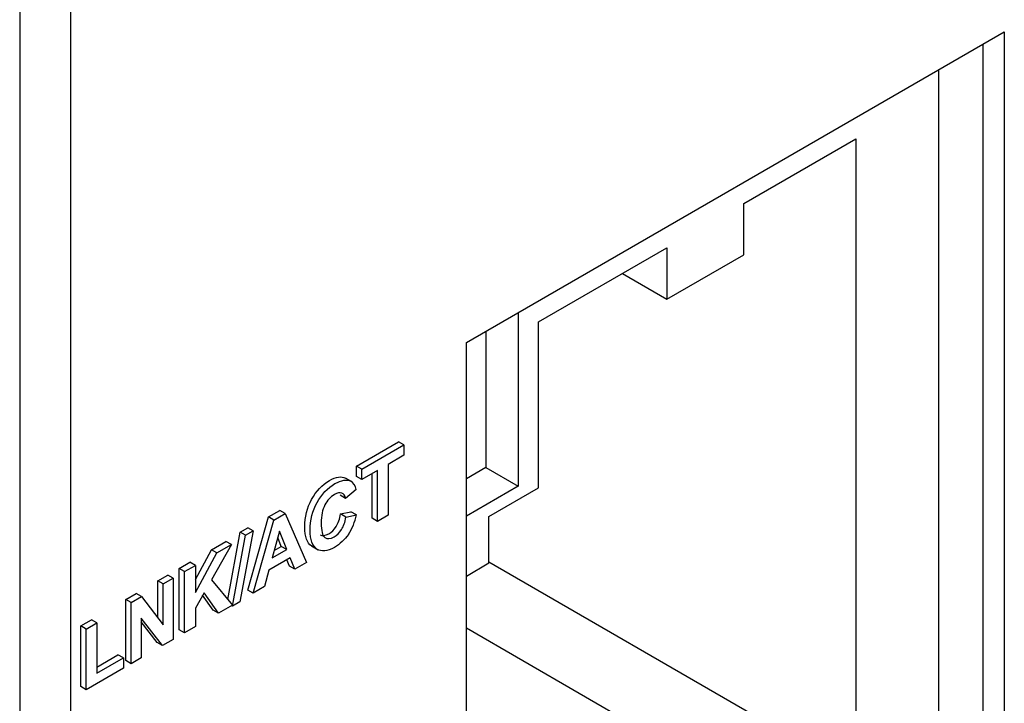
# Model space of a CAD drawing. Header units: inches. Extents: x 0 to 22, y 0 to 17.
# Tile 33 of 40: x 14.035 to 14.681, y 12.029 to 12.477. Entities that reach past the tile are written whole.
import ezdxf

# ---------------------------------------------------------------- set-up
doc = ezdxf.new("R2010")
doc.units = ezdxf.units.IN
doc.header["$MEASUREMENT"] = 0
for name, color, linetype in [('CONN__RJ45__1X3_', 7, 'Continuous'), ('Default', 7, 'Continuous'), ('OVERLAY__FRONT__', 7, 'Continuous'), ('PANEL__SIDE__LEF', 7, 'Continuous')]:
    doc.layers.add(name, color=color, linetype=linetype)

# ---------------------------------------------------------------- blocks, each defined once
blk = doc.blocks.new('SE4')
at = {"layer": 'CONN__RJ45__1X3_', "color": 7, "linetype": 'Continuous'}
for p, q in [((14.63778, 12.44391), (14.63778, 11.9591)), ((14.50993, 12.35625), (14.58339, 12.39866)), ((14.58339, 12.39866), (14.58339, 11.98233)), ((14.50993, 12.32259), (14.50993, 12.35625)), ((14.37535, 12.27855), (14.45946, 12.32711)), ((14.45946, 12.32711), (14.45946, 12.29345)), ((14.45946, 12.29345), (14.50993, 12.32259)), ((14.43031, 12.31028), (14.45946, 12.29345)), ((14.36189, 12.28463), (14.36189, 12.17084)), ((14.37535, 12.16978), (14.37535, 12.27855)), ((14.34068, 12.27238), (14.34068, 12.18309)), ((14.34068, 12.18309), (14.328, 12.17577)), ((14.34068, 12.18309), (14.36189, 12.17084)), ((14.36189, 12.17084), (14.328, 12.15127)), ((14.34283, 12.151), (14.37535, 12.16978)), ((14.34283, 12.12056), (14.34283, 12.151)), ((14.328, 12.112), (14.34283, 12.12056)), ((14.34283, 12.12122), (14.58339, 11.98233)), ((14.328, 12.07797), (14.50993, 11.97293))]:
    blk.add_line(p, q, dxfattribs=at)
at = {"layer": 'OVERLAY__FRONT__', "color": 7, "linetype": 'Continuous'}
for p, q in [((14.328, 12.26506), (14.68084, 12.46877)), ((14.68084, 12.46877), (14.68084, 11.93805)), ((14.6667, 12.46061), (14.6667, 11.94622)), ((14.328, 11.73434), (14.328, 12.26506)), ((14.25585, 12.18403), (14.28348, 12.19999)), ((14.28702, 12.19795), (14.28348, 12.19999)), ((14.25939, 12.18199), (14.28702, 12.19795)), ((14.28702, 12.19795), (14.28702, 12.19115)), ((14.28702, 12.19115), (14.27673, 12.18521)), ((14.25939, 12.18199), (14.25585, 12.18403)), ((14.25585, 12.17724), (14.25585, 12.18403)), ((14.25939, 12.1752), (14.25939, 12.18199)), ((14.26971, 12.18116), (14.25939, 12.1752)), ((14.26971, 12.1478), (14.26971, 12.18116)), ((14.27673, 12.18521), (14.27673, 12.15185)), ((14.25221, 12.17418), (14.24867, 12.17622)), ((14.25939, 12.1752), (14.25585, 12.17724)), ((14.26617, 12.14984), (14.26617, 12.17912)), ((14.25576, 12.16883), (14.24881, 12.16291)), ((14.24881, 12.16291), (14.24528, 12.16495)), ((14.1982, 12.15075), (14.20562, 12.15503)), ((14.20916, 12.15299), (14.20562, 12.15503)), ((14.24552, 12.15268), (14.25232, 12.15411)), ((14.25586, 12.15207), (14.25232, 12.15411)), ((14.18465, 12.10278), (14.1982, 12.15075)), ((14.18819, 12.10074), (14.20173, 12.1487)), ((14.20173, 12.1487), (14.1982, 12.15075)), ((14.20173, 12.1487), (14.20916, 12.15299)), ((14.20916, 12.15299), (14.22308, 12.12088)), ((14.24905, 12.15064), (14.24552, 12.15268)), ((14.24905, 12.15064), (14.25586, 12.15207)), ((14.26971, 12.1478), (14.26617, 12.14984)), ((14.27673, 12.15185), (14.26971, 12.1478)), ((14.18823, 12.14159), (14.17952, 12.09505)), ((14.17969, 12.14074), (14.18469, 12.14363)), ((14.18322, 12.1387), (14.18823, 12.14159)), ((14.18823, 12.14159), (14.18469, 12.14363)), ((14.20536, 12.14143), (14.20067, 12.12382)), ((14.21015, 12.1293), (14.20536, 12.14143)), ((14.17151, 12.09656), (14.17969, 12.14074)), ((14.17461, 12.09221), (14.18322, 12.1387)), ((14.18322, 12.1387), (14.17969, 12.14074)), ((14.20662, 12.13134), (14.20426, 12.13731)), ((14.15025, 12.10968), (14.16089, 12.12921)), ((14.17387, 12.13262), (14.16078, 12.10942)), ((14.16089, 12.12921), (14.17033, 12.13466)), ((14.16443, 12.12717), (14.16089, 12.12921)), ((14.16443, 12.12717), (14.17387, 12.13262)), ((14.17387, 12.13262), (14.17033, 12.13466)), ((14.20067, 12.12382), (14.21015, 12.1293)), ((14.20195, 12.12865), (14.20662, 12.13134)), ((14.21015, 12.1293), (14.20662, 12.13134)), ((14.22639, 12.13176), (14.23081, 12.12921)), ((14.15025, 12.10115), (14.16443, 12.12717)), ((14.21241, 12.12384), (14.19851, 12.11581)), ((14.21191, 12.11851), (14.21023, 12.12258)), ((14.21544, 12.11647), (14.21241, 12.12384)), ((14.13969, 12.11697), (14.14671, 12.12102)), ((14.14323, 12.11493), (14.13969, 12.11697)), ((14.13969, 12.07682), (14.13969, 12.11697)), ((14.14323, 12.11493), (14.15025, 12.11898)), ((14.15025, 12.11898), (14.14671, 12.12102)), ((14.15025, 12.11898), (14.15025, 12.10115)), ((14.19851, 12.11581), (14.19564, 12.10504)), ((14.21544, 12.11647), (14.21191, 12.11851)), ((14.22308, 12.12088), (14.21544, 12.11647)), ((14.12565, 12.10886), (14.13217, 12.11263)), ((14.12918, 12.10682), (14.13571, 12.11058)), ((14.13571, 12.11058), (14.13217, 12.11263)), ((14.13571, 12.11058), (14.13571, 12.07043)), ((14.14323, 12.07477), (14.14323, 12.11493)), ((14.16078, 12.10942), (14.17458, 12.09288)), ((14.12918, 12.10682), (14.12565, 12.10886)), ((14.12565, 12.08463), (14.12565, 12.10886)), ((14.12918, 12.08001), (14.12918, 12.10682)), ((14.18819, 12.10074), (14.18465, 12.10278)), ((14.19564, 12.10504), (14.18819, 12.10074)), ((14.10459, 12.0967), (14.11142, 12.10064)), ((14.10812, 12.09466), (14.10459, 12.0967)), ((14.10459, 12.05655), (14.10459, 12.0967)), ((14.10812, 12.09466), (14.11495, 12.0986)), ((14.11495, 12.0986), (14.11142, 12.10064)), ((14.11495, 12.0986), (14.12918, 12.08001)), ((14.15594, 12.10096), (14.15025, 12.09096)), ((14.16196, 12.08967), (14.15502, 12.09935)), ((14.1655, 12.08763), (14.15594, 12.10096)), ((14.10812, 12.05451), (14.10812, 12.09466)), ((14.15025, 12.09096), (14.15025, 12.07883)), ((14.1655, 12.08763), (14.16196, 12.08967)), ((14.17458, 12.09288), (14.1655, 12.08763)), ((14.17461, 12.09221), (14.17402, 12.09255)), ((14.17952, 12.09505), (14.17461, 12.09221)), ((14.07503, 12.07931), (14.08205, 12.08336)), ((14.08559, 12.08132), (14.08205, 12.08336)), ((14.12866, 12.06637), (14.11464, 12.08446)), ((14.11464, 12.08446), (14.11464, 12.05827)), ((14.07857, 12.07727), (14.07503, 12.07931)), ((14.07503, 12.03949), (14.07503, 12.07931)), ((14.07857, 12.07727), (14.08559, 12.08132)), ((14.07857, 12.03745), (14.07857, 12.07727)), ((14.08559, 12.08132), (14.08559, 12.04826)), ((14.12513, 12.06841), (14.11464, 12.08194)), ((14.14323, 12.07477), (14.13969, 12.07682)), ((14.15025, 12.07883), (14.14323, 12.07477)), ((14.13571, 12.07043), (14.12866, 12.06637)), ((14.12866, 12.06637), (14.12513, 12.06841)), ((14.08559, 12.05235), (14.09951, 12.06038)), ((14.08559, 12.04826), (14.10305, 12.05834)), ((14.10305, 12.05834), (14.09951, 12.06038)), ((14.10305, 12.05834), (14.10305, 12.05158)), ((14.11464, 12.05827), (14.10812, 12.05451)), ((14.10305, 12.05158), (14.07857, 12.03745)), ((14.10812, 12.05451), (14.10459, 12.05655)), ((14.07857, 12.03745), (14.07503, 12.03949))]:
    blk.add_line(p, q, dxfattribs=at)
blk.add_arc((14.22149, 12.15864), 0.03499, 326.44767, 349.18501, dxfattribs=at)
blk.add_ellipse((14.24238, 12.15735), major_axis=(0.00974, 0.01687), ratio=0.57735, start_param=5.735779, end_param=6.273992, dxfattribs=at)
for points, knots in [([(14.2268, 12.13152), (14.2267, 12.13158), (14.22659, 12.13164), (14.22649, 12.13171), (14.22352, 12.13363), (14.22203, 12.13776), (14.22203, 12.14408), (14.22203, 12.15076), (14.22353, 12.15681), (14.22652, 12.16223), (14.22951, 12.16766), (14.23343, 12.17177), (14.23831, 12.17459), (14.24256, 12.17704), (14.24601, 12.17759), (14.24867, 12.17622)], [0.3277222, 0.3277222, 0.3277222, 0.3277222, 0.3333333, 0.3333333, 0.3333333, 0.5, 0.5, 0.5, 0.6666667, 0.6666667, 0.6666667, 0.8333333, 0.8333333, 0.8333333, 1, 1, 1, 1]), ([(14.25065, 12.1393), (14.24823, 12.13578), (14.24515, 12.13294), (14.24141, 12.13078), (14.2368, 12.12811), (14.233, 12.12774), (14.23003, 12.12967), (14.22706, 12.13159), (14.22557, 12.13572), (14.22557, 12.14204), (14.22557, 12.14872), (14.22706, 12.15477), (14.23005, 12.16019), (14.23304, 12.16561), (14.23697, 12.16973), (14.24184, 12.17255), (14.2461, 12.175), (14.24955, 12.17554), (14.25221, 12.17418)], [0, 0, 0, 0, 0.166667, 0.166667, 0.166667, 0.333333, 0.333333, 0.333333, 0.5, 0.5, 0.5, 0.666667, 0.666667, 0.666667, 0.833333, 0.833333, 0.833333, 1, 1, 1, 1]), ([(14.24881, 12.16291), (14.2484, 12.16475), (14.24754, 12.1659), (14.24624, 12.16635), (14.24493, 12.1668), (14.24335, 12.16649), (14.24149, 12.16541), (14.23891, 12.16392), (14.23682, 12.16165), (14.23521, 12.15858)], [0, 0, 0, 0, 0.333333, 0.333333, 0.333333, 0.666667, 0.666667, 0.666667, 1, 1, 1, 1]), ([(14.23521, 12.15858), (14.23361, 12.15552), (14.2328, 12.1516), (14.2328, 12.14682), (14.2328, 12.14174), (14.2336, 12.13858), (14.23518, 12.13734), (14.23676, 12.1361), (14.23881, 12.13621), (14.24134, 12.13767), (14.24321, 12.13874), (14.24482, 12.14036), (14.24616, 12.1425), (14.2475, 12.14465), (14.24847, 12.14736), (14.24905, 12.15064)], [0, 0, 0, 0, 0.2, 0.2, 0.2, 0.4, 0.4, 0.4, 0.6, 0.6, 0.6, 0.8, 0.8, 0.8, 1, 1, 1, 1]), ([(14.23205, 12.13909), (14.23357, 12.13817), (14.23549, 12.13837), (14.23781, 12.13971), (14.23967, 12.14079), (14.24128, 12.1424), (14.24262, 12.14454), (14.24396, 12.14669), (14.24493, 12.1494), (14.24552, 12.15268)], [0.4169619, 0.4169619, 0.4169619, 0.4169619, 0.6, 0.6, 0.6, 0.8, 0.8, 0.8, 1, 1, 1, 1])]:
    blk.add_open_spline(points, degree=3, knots=knots, dxfattribs=at)
at = {"layer": 'PANEL__SIDE__LEF', "color": 7, "linetype": 'Continuous'}
for p, q in [((14.06844, 13.46243), (14.06844, 9.60009)), ((14.03504, 13.44314), (14.03504, 9.5808))]:
    blk.add_line(p, q, dxfattribs=at)

msp = doc.modelspace()

# ---------------------------------------------------------------- block references
at = {"layer": 'Default'}
msp.add_blockref('SE4', (0, 0), dxfattribs=at)

doc.saveas('drawing.dxf')
